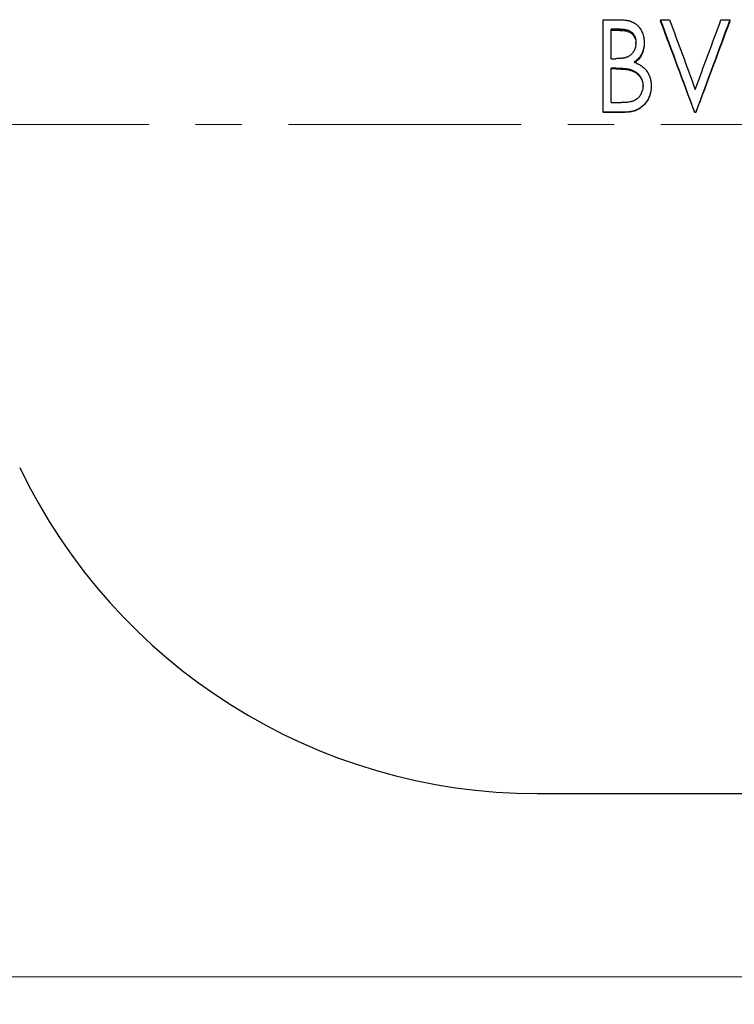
# Model space of a CAD drawing. Header units: millimetres. Extents: x 0 to 420, y 0 to 297.
# Tile 2 of 14: x 90 to 129, y 92 to 145. Entities that reach past the tile are written whole.
import ezdxf

# ---------------------------------------------------------------- set-up
doc = ezdxf.new("R2010")
doc.units = ezdxf.units.MM
doc.linetypes.add('CENTERX2', pattern=[20.32, 12.7, -2.54, 2.54, -2.54])
doc.styles.add('SLDTEXTSTYLE1', font='TXT', dxfattribs={"width": 0.7})
doc.dimstyles.new('SLDDIMSTYLE1', dxfattribs={"dimtxt": 5, "dimasz": 3.5, "dimexe": 0, "dimexo": 0.0625, "dimgap": 1.25, "dimtad": 2, "dimrnd": 1e-09, "dimzin": 12, "dimdsep": 46, "dimtxsty": 'SLDTEXTSTYLE1', "dimsah": 1, "dimcen": 0.09, "dimadec": 0, "dimazin": 3, "dimtol": 1, "dimtp": 3, "dimtm": 3, "dimtfac": 1, "dimtdec": 3, "dimtofl": 0, "dimtmove": 0, "dimatfit": 3, "dimfxl": 1, "dimfrac": 2, "dimtolj": 1, "dimarcsym": 0})

# ---------------------------------------------------------------- blocks, each defined once
blk = doc.blocks.new('_D_2')
at = {"color": 7, "linetype": 'Continuous', "lineweight": 0}
for p, q in [((31.342, 126.587), (31.342, 91.587)), ((261.342, 126.587), (261.342, 91.587)), ((31.342, 93.087), (261.342, 93.087))]:
    blk.add_line(p, q, dxfattribs=at)
at = {"color": 7, "linetype": 'Continuous', "lineweight": 18}
for points in [[(31.342, 93.087), (34.842, 92.587), (34.842, 93.587)], [(261.342, 93.087), (257.842, 93.587), (257.842, 92.587)]]:
    blk.add_solid(points, dxfattribs=at)
at = {"color": 7, "linetype": 'Continuous', "lineweight": 18, "char_height": 5, "attachment_point": 1, "style": 'SLDTEXTSTYLE1'}
for s, insert in [('±3', (147.614, 99.533)), ('230', (136.34, 99.533))]:
    blk.add_mtext(s, dxfattribs=dict(at, insert=insert))

msp = doc.modelspace()

# ---------------------------------------------------------------- linework, layer by layer
at = {"color": 7, "linetype": 'Continuous', "lineweight": 25}
for p, q in [((121.438, 145.309), (122.292, 145.309)), ((121.438, 140.263), (121.438, 145.309)), ((124.579, 145.309), (125.066, 145.309)), ((124.579, 145.309), (124.579, 145.231)), ((127.875, 145.309), (128.362, 145.309)), ((128.362, 145.309), (128.362, 145.231)), ((122.379, 144.795), (121.887, 144.795)), ((121.887, 143.182), (121.887, 144.795)), ((122.379, 144.724), (121.887, 144.724)), ((123.233, 143.995), (123.233, 144.056)), ((123.682, 144.065), (123.682, 144.004)), ((121.887, 143.182), (122.131, 143.182)), ((122.128, 142.664), (121.887, 142.664)), ((121.887, 140.783), (121.887, 142.664)), ((122.128, 142.622), (121.887, 142.622)), ((122.883, 142.563), (122.883, 142.604)), ((123.618, 141.672), (123.618, 141.701)), ((124.067, 141.701), (124.067, 141.672)), ((121.887, 140.783), (122.427, 140.783)), ((121.438, 140.263), (121.438, 140.254)), ((122.643, 140.263), (121.438, 140.263)), ((122.643, 140.254), (121.438, 140.254)), ((126.503, 140.263), (126.438, 140.263)), ((126.438, 140.263), (126.438, 140.254)), ((126.503, 140.254), (126.438, 140.254)), ((126.503, 140.263), (126.503, 140.254)), ((117.842, 103.087), (174.842, 103.087))]:
    msp.add_line(p, q, dxfattribs=at)
at = {"color": 7, "linetype": 'CENTERX2', "lineweight": 18}
msp.add_line((198.249, 139.587), (29.342, 139.587), dxfattribs=at)
at = {"color": 7, "linetype": 'Continuous', "lineweight": 25}
msp.add_arc((117.842, 134.402), 31.314, 205.5768, 270, dxfattribs=at)
for points, knots in [([(122.292, 145.309), (122.321, 145.308), (122.347, 145.308), (122.38, 145.308), (122.39, 145.307), (122.404, 145.307), (122.409, 145.307), (122.415, 145.307), (122.417, 145.307), (122.421, 145.307), (122.422, 145.306), (122.445, 145.306), (122.466, 145.304), (122.499, 145.302), (122.51, 145.302), (122.533, 145.3), (122.546, 145.299), (122.603, 145.294), (122.647, 145.289), (122.713, 145.279), (122.734, 145.275), (122.767, 145.269), (122.777, 145.267), (122.793, 145.264), (122.799, 145.262), (122.809, 145.26), (122.814, 145.259), (122.844, 145.252), (122.866, 145.247), (122.898, 145.238), (122.909, 145.235), (122.924, 145.231), (122.929, 145.229), (122.938, 145.226), (122.942, 145.225), (122.99, 145.209), (123.031, 145.192), (123.11, 145.152), (123.148, 145.13), (123.203, 145.093), (123.221, 145.08), (123.248, 145.06), (123.256, 145.053), (123.273, 145.039), (123.282, 145.031), (123.322, 144.996), (123.352, 144.966), (123.395, 144.915), (123.409, 144.898), (123.43, 144.871), (123.437, 144.861), (123.45, 144.842), (123.457, 144.832), (123.512, 144.75), (123.553, 144.67), (123.603, 144.545), (123.617, 144.503), (123.641, 144.418), (123.652, 144.374), (123.663, 144.309), (123.667, 144.287), (123.671, 144.254), (123.672, 144.243), (123.674, 144.226), (123.674, 144.221), (123.675, 144.212), (123.675, 144.21), (123.676, 144.204), (123.676, 144.2), (123.678, 144.169), (123.68, 144.124), (123.682, 144.065)], [0, 0, 0, 0, 0.03125, 0.03125, 0.046875, 0.046875, 0.054688, 0.054688, 0.058594, 0.058594, 0.0625, 0.0625, 0.09375, 0.09375, 0.109375, 0.109375, 0.125, 0.125, 0.1875, 0.1875, 0.21875, 0.21875, 0.234375, 0.234375, 0.242188, 0.242188, 0.25, 0.25, 0.28125, 0.28125, 0.296875, 0.296875, 0.304688, 0.304688, 0.3125, 0.3125, 0.375, 0.375, 0.4375, 0.4375, 0.46875, 0.46875, 0.484375, 0.484375, 0.5, 0.5, 0.5625, 0.5625, 0.59375, 0.59375, 0.609375, 0.609375, 0.625, 0.625, 0.75, 0.75, 0.8125, 0.8125, 0.875, 0.875, 0.90625, 0.90625, 0.921875, 0.921875, 0.929688, 0.929688, 0.933594, 0.933594, 0.9375, 0.9375, 1, 1, 1, 1]), ([(122.379, 144.795), (122.449, 144.793), (122.503, 144.791), (122.542, 144.787), (122.546, 144.787), (122.552, 144.786), (122.556, 144.786), (122.565, 144.785), (122.572, 144.784), (122.591, 144.782), (122.604, 144.78), (122.644, 144.774), (122.671, 144.768), (122.713, 144.759), (122.725, 144.756), (122.75, 144.749), (122.763, 144.745), (122.801, 144.733), (122.827, 144.724), (122.877, 144.702), (122.902, 144.689), (122.948, 144.662), (122.97, 144.647), (123, 144.623), (123.011, 144.614), (123.031, 144.595), (123.041, 144.586), (123.069, 144.557), (123.086, 144.536), (123.117, 144.493), (123.132, 144.469), (123.158, 144.422), (123.169, 144.398), (123.184, 144.361), (123.187, 144.35), (123.195, 144.326), (123.199, 144.313), (123.21, 144.274), (123.216, 144.246), (123.223, 144.202), (123.225, 144.189), (123.228, 144.163), (123.23, 144.149), (123.231, 144.133), (123.231, 144.132), (123.231, 144.127), (123.231, 144.124), (123.232, 144.116), (123.232, 144.11), (123.233, 144.089), (123.233, 144.074), (123.233, 144.056)], [0, 0, 0, 0, 0.125, 0.125, 0.132812, 0.132812, 0.140625, 0.140625, 0.15625, 0.15625, 0.1875, 0.1875, 0.25, 0.25, 0.28125, 0.28125, 0.3125, 0.3125, 0.375, 0.375, 0.4375, 0.4375, 0.5, 0.5, 0.53125, 0.53125, 0.5625, 0.5625, 0.625, 0.625, 0.6875, 0.6875, 0.75, 0.75, 0.78125, 0.78125, 0.8125, 0.8125, 0.875, 0.875, 0.90625, 0.90625, 0.9375, 0.9375, 0.945312, 0.945312, 0.953125, 0.953125, 0.96875, 0.96875, 1, 1, 1, 1]), ([(122.379, 144.724), (122.433, 144.723), (122.54, 144.721), (122.7, 144.696), (122.854, 144.649), (122.995, 144.569), (123.107, 144.452), (123.185, 144.311), (123.218, 144.181), (123.232, 144.075), (123.233, 144.022), (123.233, 143.995)], [0, 0, 0, 0, 0.12518, 0.250309, 0.375313, 0.500109, 0.624915, 0.749823, 0.87482, 0.937402, 1, 1, 1, 1]), ([(123.233, 144.056), (123.232, 144.033), (123.232, 144.014), (123.23, 143.99), (123.23, 143.983), (123.229, 143.974), (123.229, 143.972), (123.228, 143.963), (123.228, 143.958), (123.225, 143.919), (123.22, 143.888), (123.207, 143.823), (123.198, 143.79), (123.177, 143.726), (123.164, 143.693), (123.135, 143.631), (123.12, 143.602), (123.094, 143.559), (123.086, 143.546), (123.066, 143.517), (123.056, 143.504), (123.004, 143.437), (122.956, 143.391), (122.876, 143.331), (122.848, 143.313), (122.802, 143.289), (122.786, 143.281), (122.755, 143.268), (122.74, 143.262), (122.722, 143.255), (122.719, 143.254), (122.713, 143.252), (122.709, 143.251), (122.699, 143.248), (122.691, 143.245), (122.667, 143.238), (122.649, 143.234), (122.624, 143.227), (122.621, 143.227), (122.612, 143.225), (122.608, 143.224), (122.595, 143.221), (122.587, 143.219), (122.563, 143.214), (122.546, 143.211), (122.527, 143.208), (122.524, 143.207), (122.517, 143.206), (122.514, 143.206), (122.503, 143.204), (122.495, 143.203), (122.47, 143.2), (122.452, 143.198), (122.39, 143.192), (122.357, 143.189), (122.328, 143.187), (122.326, 143.187), (122.321, 143.187), (122.319, 143.187), (122.31, 143.186), (122.304, 143.186), (122.285, 143.185), (122.27, 143.185), (122.22, 143.183), (122.179, 143.182), (122.131, 143.182)], [0, 0, 0, 0, 0.03125, 0.03125, 0.046875, 0.046875, 0.054688, 0.054688, 0.0625, 0.0625, 0.125, 0.125, 0.1875, 0.1875, 0.25, 0.25, 0.3125, 0.3125, 0.34375, 0.34375, 0.375, 0.375, 0.5, 0.5, 0.5625, 0.5625, 0.59375, 0.59375, 0.625, 0.625, 0.632812, 0.632812, 0.640625, 0.640625, 0.65625, 0.65625, 0.6875, 0.6875, 0.695312, 0.695312, 0.703125, 0.703125, 0.71875, 0.71875, 0.75, 0.75, 0.757812, 0.757812, 0.765625, 0.765625, 0.78125, 0.78125, 0.8125, 0.8125, 0.875, 0.875, 0.882812, 0.882812, 0.890625, 0.890625, 0.90625, 0.90625, 0.9375, 0.9375, 1, 1, 1, 1]), ([(123.682, 144.065), (123.681, 144.03), (123.68, 143.999), (123.678, 143.96), (123.677, 143.948), (123.676, 143.931), (123.675, 143.926), (123.675, 143.919), (123.675, 143.916), (123.674, 143.912), (123.674, 143.91), (123.669, 143.856), (123.661, 143.804), (123.638, 143.699), (123.624, 143.648), (123.598, 143.573), (123.588, 143.549), (123.568, 143.501), (123.558, 143.478), (123.523, 143.406), (123.496, 143.361), (123.452, 143.296), (123.437, 143.275), (123.404, 143.234), (123.388, 143.214), (123.352, 143.174), (123.333, 143.155), (123.305, 143.128), (123.295, 143.119), (123.281, 143.106), (123.276, 143.102), (123.268, 143.096), (123.266, 143.094), (123.261, 143.09), (123.258, 143.087), (123.229, 143.063), (123.187, 143.032), (123.129, 142.993)], [0, 0, 0, 0, 0.0625, 0.0625, 0.09375, 0.09375, 0.109375, 0.109375, 0.117188, 0.117188, 0.125, 0.125, 0.25, 0.25, 0.375, 0.375, 0.4375, 0.4375, 0.5, 0.5, 0.625, 0.625, 0.6875, 0.6875, 0.75, 0.75, 0.8125, 0.8125, 0.84375, 0.84375, 0.859375, 0.859375, 0.867188, 0.867188, 0.875, 0.875, 1, 1, 1, 1]), ([(123.682, 144.004), (123.68, 143.952), (123.677, 143.849), (123.644, 143.643), (123.559, 143.396), (123.41, 143.179), (123.258, 143.035), (123.172, 142.976), (123.129, 142.947)], [0, 0, 0, 0, 0.125189, 0.250318, 0.500128, 0.749732, 0.874825, 1, 1, 1, 1]), ([(123.129, 142.993), (123.173, 142.975), (123.211, 142.96), (123.26, 142.939), (123.275, 142.932), (123.295, 142.923), (123.302, 142.92), (123.311, 142.916), (123.314, 142.914), (123.318, 142.912), (123.32, 142.912), (123.322, 142.91), (123.323, 142.91), (123.359, 142.893), (123.391, 142.876), (123.438, 142.85), (123.453, 142.841), (123.482, 142.823), (123.496, 142.814), (123.57, 142.765), (123.625, 142.721), (123.702, 142.647), (123.727, 142.622), (123.762, 142.581), (123.773, 142.567), (123.79, 142.546), (123.796, 142.539), (123.807, 142.524), (123.813, 142.516), (123.837, 142.483), (123.855, 142.455), (123.883, 142.409), (123.892, 142.393), (123.905, 142.368), (123.91, 142.36), (123.918, 142.343), (123.923, 142.333), (123.943, 142.293), (123.957, 142.261), (123.984, 142.194), (123.995, 142.161), (124.017, 142.09), (124.026, 142.055), (124.041, 141.985), (124.048, 141.949), (124.054, 141.899), (124.056, 141.881), (124.059, 141.855), (124.06, 141.845), (124.061, 141.832), (124.061, 141.827), (124.062, 141.82), (124.062, 141.818), (124.062, 141.813), (124.062, 141.81), (124.064, 141.785), (124.065, 141.749), (124.067, 141.701)], [0, 0, 0, 0, 0.0625, 0.0625, 0.09375, 0.09375, 0.109375, 0.109375, 0.117188, 0.117188, 0.121094, 0.121094, 0.125, 0.125, 0.1875, 0.1875, 0.21875, 0.21875, 0.25, 0.25, 0.375, 0.375, 0.4375, 0.4375, 0.46875, 0.46875, 0.484375, 0.484375, 0.5, 0.5, 0.5625, 0.5625, 0.59375, 0.59375, 0.609375, 0.609375, 0.625, 0.625, 0.6875, 0.6875, 0.75, 0.75, 0.8125, 0.8125, 0.875, 0.875, 0.90625, 0.90625, 0.921875, 0.921875, 0.929688, 0.929688, 0.933594, 0.933594, 0.9375, 0.9375, 1, 1, 1, 1]), ([(122.128, 142.664), (122.168, 142.664), (122.204, 142.664), (122.249, 142.663), (122.263, 142.663), (122.278, 142.663), (122.281, 142.662), (122.286, 142.662), (122.287, 142.662), (122.29, 142.662), (122.292, 142.662), (122.306, 142.662), (122.317, 142.662), (122.41, 142.659), (122.47, 142.657), (122.508, 142.655), (122.512, 142.654), (122.516, 142.654), (122.518, 142.654), (122.525, 142.653), (122.529, 142.653), (122.542, 142.652), (122.551, 142.652), (122.576, 142.65), (122.592, 142.648), (122.64, 142.644), (122.669, 142.641), (122.7, 142.638), (122.705, 142.637), (122.713, 142.636), (122.717, 142.636), (122.73, 142.634), (122.738, 142.633), (122.761, 142.63), (122.776, 142.627), (122.797, 142.624), (122.803, 142.623), (122.816, 142.62), (122.824, 142.618), (122.847, 142.613), (122.864, 142.609), (122.883, 142.604)], [0, 0, 0, 0, 0.125, 0.125, 0.1875, 0.1875, 0.203125, 0.203125, 0.210938, 0.210938, 0.21875, 0.21875, 0.25, 0.25, 0.5, 0.5, 0.507812, 0.507812, 0.515625, 0.515625, 0.53125, 0.53125, 0.5625, 0.5625, 0.625, 0.625, 0.75, 0.75, 0.765625, 0.765625, 0.78125, 0.78125, 0.8125, 0.8125, 0.875, 0.875, 0.90625, 0.90625, 0.9375, 0.9375, 1, 1, 1, 1]), ([(122.128, 142.622), (122.194, 142.622), (122.321, 142.621), (122.51, 142.615), (122.665, 142.601), (122.79, 142.585), (122.852, 142.571), (122.883, 142.563)], [0, 0, 0, 0, 0.26286, 0.500026, 0.750028, 0.875025, 1, 1, 1, 1]), ([(122.883, 142.604), (122.916, 142.594), (122.945, 142.585), (122.98, 142.574), (122.99, 142.57), (123.004, 142.565), (123.007, 142.564), (123.019, 142.56), (123.026, 142.557), (123.081, 142.536), (123.127, 142.513), (123.219, 142.459), (123.261, 142.428), (123.32, 142.378), (123.339, 142.361), (123.377, 142.322), (123.395, 142.302), (123.447, 142.241), (123.477, 142.198), (123.515, 142.131), (123.527, 142.108), (123.549, 142.061), (123.559, 142.036), (123.586, 141.96), (123.598, 141.91), (123.608, 141.848), (123.609, 141.835), (123.611, 141.814), (123.612, 141.807), (123.613, 141.797), (123.613, 141.792), (123.614, 141.788), (123.614, 141.786), (123.615, 141.763), (123.617, 141.736), (123.618, 141.701)], [0, 0, 0, 0, 0.0625, 0.0625, 0.09375, 0.09375, 0.109375, 0.109375, 0.125, 0.125, 0.25, 0.25, 0.375, 0.375, 0.4375, 0.4375, 0.5, 0.5, 0.625, 0.625, 0.6875, 0.6875, 0.75, 0.75, 0.875, 0.875, 0.90625, 0.90625, 0.921875, 0.921875, 0.929688, 0.929688, 0.9375, 0.9375, 1, 1, 1, 1]), ([(122.883, 142.563), (122.933, 142.549), (123.033, 142.519), (123.222, 142.428), (123.426, 142.258), (123.559, 142.03), (123.605, 141.855), (123.615, 141.752), (123.617, 141.699), (123.618, 141.672)], [0, 0, 0, 0, 0.125599, 0.2513, 0.502156, 0.750456, 0.873429, 0.934706, 1, 1, 1, 1]), ([(123.618, 141.701), (123.616, 141.653), (123.615, 141.617), (123.612, 141.592), (123.612, 141.589), (123.611, 141.584), (123.611, 141.582), (123.61, 141.576), (123.61, 141.571), (123.608, 141.558), (123.607, 141.55), (123.602, 141.523), (123.598, 141.505), (123.585, 141.451), (123.575, 141.416), (123.55, 141.349), (123.536, 141.316), (123.517, 141.277), (123.512, 141.268), (123.503, 141.251), (123.499, 141.243), (123.485, 141.219), (123.475, 141.203), (123.447, 141.158), (123.426, 141.13), (123.394, 141.091), (123.381, 141.077), (123.357, 141.051), (123.344, 141.038), (123.305, 141.002), (123.277, 140.979), (123.19, 140.917), (123.127, 140.884), (123.051, 140.857), (123.044, 140.855), (123.028, 140.85), (123.02, 140.848), (122.996, 140.841), (122.979, 140.836), (122.927, 140.824), (122.891, 140.817), (122.813, 140.805), (122.777, 140.8), (122.707, 140.793), (122.673, 140.79), (122.638, 140.788), (122.637, 140.788), (122.634, 140.788), (122.633, 140.788), (122.629, 140.788), (122.626, 140.788), (122.616, 140.787), (122.609, 140.787), (122.588, 140.786), (122.572, 140.786), (122.519, 140.784), (122.476, 140.784), (122.427, 140.783)], [0, 0, 0, 0, 0.0625, 0.0625, 0.066406, 0.066406, 0.070312, 0.070312, 0.078125, 0.078125, 0.09375, 0.09375, 0.125, 0.125, 0.1875, 0.1875, 0.25, 0.25, 0.265625, 0.265625, 0.28125, 0.28125, 0.3125, 0.3125, 0.375, 0.375, 0.40625, 0.40625, 0.4375, 0.4375, 0.5, 0.5, 0.625, 0.625, 0.640625, 0.640625, 0.65625, 0.65625, 0.6875, 0.6875, 0.75, 0.75, 0.8125, 0.8125, 0.875, 0.875, 0.878906, 0.878906, 0.882812, 0.882812, 0.890625, 0.890625, 0.90625, 0.90625, 0.9375, 0.9375, 1, 1, 1, 1]), ([(124.067, 141.701), (124.066, 141.669), (124.065, 141.641), (124.064, 141.606), (124.063, 141.595), (124.062, 141.58), (124.062, 141.575), (124.062, 141.569), (124.062, 141.566), (124.061, 141.562), (124.061, 141.561), (124.058, 141.512), (124.052, 141.466), (124.035, 141.367), (124.025, 141.32), (124.006, 141.251), (123.999, 141.229), (123.985, 141.184), (123.978, 141.164), (123.952, 141.098), (123.933, 141.055), (123.901, 140.991), (123.89, 140.97), (123.866, 140.928), (123.855, 140.91), (123.83, 140.871), (123.817, 140.851), (123.788, 140.811), (123.772, 140.79), (123.741, 140.751), (123.726, 140.733), (123.703, 140.706), (123.696, 140.697), (123.684, 140.685), (123.68, 140.681), (123.673, 140.673), (123.67, 140.669), (123.599, 140.595), (123.527, 140.535), (123.41, 140.457), (123.369, 140.434), (123.306, 140.402), (123.285, 140.392), (123.252, 140.378), (123.241, 140.373), (123.219, 140.364), (123.207, 140.359), (123.156, 140.34), (123.113, 140.327), (123.045, 140.309), (123.022, 140.304), (122.974, 140.294), (122.949, 140.289), (122.9, 140.281), (122.876, 140.277), (122.841, 140.273), (122.83, 140.272), (122.812, 140.27), (122.807, 140.27), (122.798, 140.269), (122.795, 140.269), (122.79, 140.268), (122.786, 140.268), (122.753, 140.266), (122.706, 140.264), (122.643, 140.263)], [0, 0, 0, 0, 0.03125, 0.03125, 0.046875, 0.046875, 0.054688, 0.054688, 0.058594, 0.058594, 0.0625, 0.0625, 0.125, 0.125, 0.1875, 0.1875, 0.21875, 0.21875, 0.25, 0.25, 0.3125, 0.3125, 0.34375, 0.34375, 0.375, 0.375, 0.40625, 0.40625, 0.4375, 0.4375, 0.46875, 0.46875, 0.484375, 0.484375, 0.492188, 0.492188, 0.5, 0.5, 0.625, 0.625, 0.6875, 0.6875, 0.71875, 0.71875, 0.734375, 0.734375, 0.75, 0.75, 0.8125, 0.8125, 0.84375, 0.84375, 0.875, 0.875, 0.90625, 0.90625, 0.921875, 0.921875, 0.929688, 0.929688, 0.933594, 0.933594, 0.9375, 0.9375, 1, 1, 1, 1]), ([(124.067, 141.672), (124.066, 141.625), (124.063, 141.531), (124.04, 141.345), (123.991, 141.163), (123.914, 140.993), (123.844, 140.869), (123.76, 140.756), (123.636, 140.613), (123.455, 140.462), (123.2, 140.335), (122.971, 140.279), (122.784, 140.256), (122.69, 140.255), (122.643, 140.254)], [0, 0, 0, 0, 0.062561, 0.125104, 0.250029, 0.312219, 0.373707, 0.438528, 0.500205, 0.625015, 0.749949, 0.874896, 0.937439, 1, 1, 1, 1])]:
    msp.add_open_spline(points, degree=3, knots=knots, dxfattribs=at)
for points in [[(126.438, 140.263), (125.819, 141.952), (125.199, 143.639), (124.579, 145.309)], [(126.438, 140.254), (125.819, 141.92), (125.199, 143.585), (124.579, 145.231)], [(125.066, 145.309), (125.534, 144.047), (126.002, 142.776), (126.471, 141.501)], [(126.471, 141.501), (126.939, 142.776), (127.407, 144.047), (127.875, 145.309)], [(128.362, 145.309), (127.742, 143.639), (127.122, 141.952), (126.503, 140.263)], [(128.362, 145.231), (127.742, 143.585), (127.122, 141.92), (126.503, 140.254)]]:
    msp.add_open_spline(points, degree=3, dxfattribs=at)

# ---------------------------------------------------------------- dimensions: what is measured, and where the dimension line sits
at = {"color": 7, "linetype": 'Continuous', "lineweight": 18}
dim = msp.add_linear_dim(base=(261.342, 93.087), p1=(31.342, 126.587), p2=(261.342, 126.587), dimstyle='SLDDIMSTYLE1', dxfattribs=at)
dim.commit()
dim.dimension.update_dxf_attribs({"geometry": '_D_2', "text_midpoint": (144.867, 93.087), "dimtype": 160})

doc.saveas('drawing.dxf')
